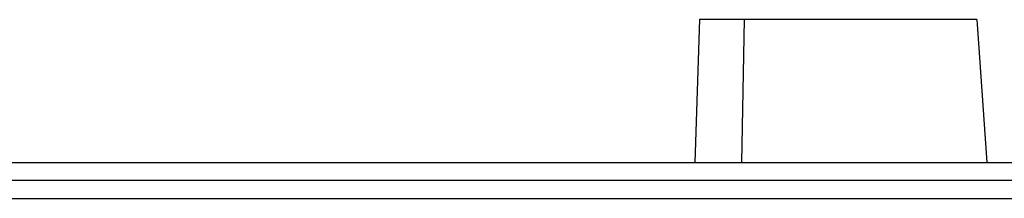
# Model space of a CAD drawing. Header units: millimetres. Extents: x 224 to 956, y 38 to 794.
# Tile 54 of 131: x 293 to 348, y 345 to 355. Entities that reach past the tile are written whole.
import ezdxf

# ---------------------------------------------------------------- set-up
doc = ezdxf.new("R2010")
doc.units = ezdxf.units.MM

msp = doc.modelspace()

# ---------------------------------------------------------------- linework, layer by layer
at = {"color": 179, "linetype": 'Continuous', "lineweight": 25}
for p, q in [((330.779, 354.988), (330.506, 346.988)), ((333.275, 354.988), (330.779, 354.988)), ((333.275, 354.988), (333.121, 346.988)), ((346.265, 354.988), (333.275, 354.988)), ((346.265, 354.988), (346.838, 346.988))]:
    msp.add_line(p, q, dxfattribs=at)
for points in [[(271.32, 346.988), (282.113, 346.988), (294.357, 346.988), (306.82, 346.988)], [(306.82, 346.988), (319.282, 346.988), (331.527, 346.988), (342.32, 346.988)], [(342.32, 346.988), (353.113, 346.988), (362.076, 346.988), (368.308, 346.988)], [(306.82, 345.988), (294.366, 345.988), (282.131, 345.988), (271.346, 345.988)], [(342.294, 345.988), (331.508, 345.988), (319.273, 345.988), (306.82, 345.988)], [(368.262, 345.988), (362.035, 345.988), (353.079, 345.988), (342.294, 345.988)]]:
    msp.add_open_spline(points, degree=3, dxfattribs=at)
msp.add_open_spline([(246.32, 344.988), (246.321, 344.988), (246.322, 344.988), (246.337, 344.988), (246.359, 344.988), (246.391, 344.988), (246.446, 344.988), (246.519, 344.988), (246.678, 344.988), (246.95, 344.988), (247.458, 344.988), (248.109, 344.988), (249.165, 344.988), (250.835, 344.988), (253.378, 344.988), (256.435, 344.988), (259.977, 344.988), (263.971, 344.988), (268.377, 344.988), (273.154, 344.988), (278.254, 344.988), (283.63, 344.988), (289.229, 344.988), (294.998, 344.988), (302.841, 344.988), (310.799, 344.988), (318.642, 344.988), (324.41, 344.988), (330.009, 344.988), (335.385, 344.988), (340.486, 344.988), (345.262, 344.988), (349.668, 344.988), (353.662, 344.988), (357.205, 344.988), (360.262, 344.988), (362.804, 344.988), (364.474, 344.988), (365.53, 344.988), (366.181, 344.988), (366.689, 344.988), (366.992, 344.988), (367.162, 344.988), (367.253, 344.988), (367.309, 344.988), (367.316, 344.988), (367.32, 344.988)], degree=3, knots=[0, 0, 0, 0, 0.00391, 0.007817, 0.011724, 0.01563, 0.019536, 0.027351, 0.03126, 0.046889, 0.062518, 0.078147, 0.093775, 0.125023, 0.156272, 0.18752, 0.218768, 0.250016, 0.281264, 0.312512, 0.34376, 0.375008, 0.406256, 0.437504, 0.468752, 0.531248, 0.562496, 0.593744, 0.624993, 0.656241, 0.687489, 0.718737, 0.749985, 0.781233, 0.812481, 0.843729, 0.874977, 0.906225, 0.921854, 0.937483, 0.953111, 0.96874, 0.976557, 0.98437, 0.992183, 1, 1, 1, 1], dxfattribs=at)

doc.saveas('drawing.dxf')
